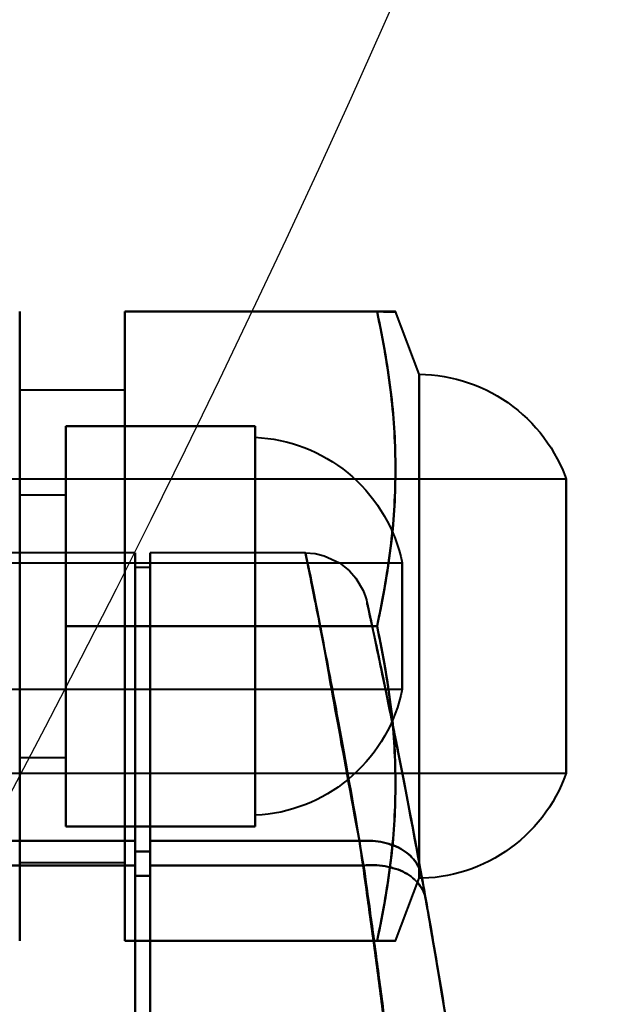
# Model space of a CAD drawing. Header units: millimetres. Extents: x -695 to 695, y -1115 to 611.
# Tile 77 of 87: x 538 to 566, y -293 to -246. Entities that reach past the tile are written whole.
import ezdxf

# ---------------------------------------------------------------- set-up
doc = ezdxf.new("R2010")
doc.units = ezdxf.units.MM
doc.layers.add('G-IMPT', color=8, linetype='Continuous', lineweight=40)

# ---------------------------------------------------------------- blocks, each defined once
blk = doc.blocks.new('NEXA 700 CALQUES_dwg-751640-Niveau de réf_')
at = {"layer": 'G-IMPT'}
for p, q in [((557.03, -273), (555.905, -270.018)), ((557.03, -273), (557.03, -297)), ((557.03, -273), (557.03, -297)), ((557.03, -285), (557.03, -273)), ((543.03, -273.75), (538.03, -273.75)), ((538.03, -296.25), (538.03, -273.75)), ((538.03, -296.25), (538.03, -273.75)), ((538.03, -273.75), (538.03, -296.25)), ((538.03, -273.75), (538.03, -296.25)), ((543.03, -296.25), (543.03, -273.75)), ((543.03, -296.25), (543.03, -273.75)), ((543.03, -273.75), (543.03, -296.25)), ((543.03, -273.75), (543.03, -296.25)), ((549.23, -285), (549.23, -276)), ((549.23, -285), (549.23, -276)), ((549.23, -285), (549.23, -276)), ((549.23, -276), (549.23, -294)), ((549.23, -276), (549.23, -294)), ((549.23, -276), (549.23, -294)), ((549.23, -276), (549.23, -294)), ((549.23, -276), (549.23, -294)), ((549.23, -276), (549.23, -294)), ((564.03, -278), (523.03, -278)), ((564.03, -278), (564.03, -285)), ((564.03, -292), (564.03, -278)), ((564.03, -292), (564.03, -278)), ((540.23, -278.75), (538.03, -278.75)), ((540.23, -278.75), (538.03, -278.75)), ((540.23, -278.75), (538.03, -278.75)), ((540.23, -291.25), (540.23, -278.75)), ((540.23, -291.25), (540.23, -278.75)), ((540.23, -291.25), (540.23, -278.75)), ((540.23, -291.25), (540.23, -278.75)), ((540.23, -291.25), (540.23, -278.75)), ((540.23, -291.25), (540.23, -278.75)), ((540.23, -278.75), (540.23, -291.25)), ((540.23, -278.75), (540.23, -291.25)), ((540.23, -278.75), (540.23, -291.25)), ((540.23, -278.75), (540.23, -291.25)), ((540.23, -278.75), (540.23, -291.25)), ((540.23, -278.75), (540.23, -291.25)), ((543.53, -281.5), (533.03, -281.5)), ((543.53, -281.5), (533.03, -281.5)), ((543.53, -296.384), (543.53, -281.5)), ((543.53, -296.384), (543.53, -281.5)), ((543.53, -281.5), (543.53, -296.384)), ((543.53, -281.5), (543.53, -296.384)), ((551.622, -281.5), (544.23, -281.5)), ((551.622, -281.5), (544.23, -281.5)), ((544.23, -296.384), (544.23, -281.5)), ((544.23, -296.384), (544.23, -281.5)), ((544.23, -281.5), (544.23, -296.384)), ((544.23, -281.5), (544.23, -296.384)), ((556.23, -282), (525.23, -282)), ((556.23, -282), (525.23, -282)), ((556.23, -282), (525.23, -282)), ((544.23, -282.2), (543.53, -282.2)), ((544.23, -282.2), (543.53, -282.2)), ((543.53, -296.875), (543.53, -282.2)), ((543.53, -296.875), (543.53, -282.2)), ((543.53, -282.2), (543.53, -296.875)), ((543.53, -282.2), (543.53, -296.875)), ((544.23, -296.875), (544.23, -282.2)), ((544.23, -296.875), (544.23, -282.2)), ((544.23, -282.2), (544.23, -296.875)), ((544.23, -282.2), (544.23, -296.875)), ((556.23, -282), (556.23, -285)), ((556.23, -282), (556.23, -285)), ((556.23, -282), (556.23, -285)), ((556.23, -288), (556.23, -282)), ((556.23, -288), (556.23, -282)), ((556.23, -288), (556.23, -282)), ((556.23, -288), (556.23, -282)), ((556.23, -288), (556.23, -282)), ((556.23, -288), (556.23, -282)), ((549.23, -294), (549.23, -285)), ((549.23, -294), (549.23, -285)), ((549.23, -294), (549.23, -285)), ((549.23, -294), (549.23, -285)), ((549.23, -294), (549.23, -285)), ((549.23, -294), (549.23, -285)), ((556.23, -285), (556.23, -288)), ((556.23, -285), (556.23, -288)), ((556.23, -285), (556.23, -288)), ((556.23, -285), (556.23, -288)), ((556.23, -285), (556.23, -288)), ((556.23, -285), (556.23, -288)), ((557.03, -297), (557.03, -285)), ((557.03, -297), (557.03, -285)), ((564.03, -285), (564.03, -292)), ((564.03, -285), (564.03, -292)), ((525.23, -288), (556.23, -288)), ((525.23, -288), (556.23, -288)), ((525.23, -288), (556.23, -288)), ((538.03, -291.25), (540.23, -291.25)), ((538.03, -291.25), (540.23, -291.25)), ((538.03, -291.25), (540.23, -291.25)), ((523.03, -292), (564.03, -292)), ((543.53, -306.105), (543.53, -295.221)), ((543.53, -306.105), (543.53, -295.221)), ((543.53, -295.221), (543.53, -306.105)), ((543.53, -295.221), (543.53, -306.105)), ((544.23, -306.105), (544.23, -295.221)), ((544.23, -306.105), (544.23, -295.221)), ((544.23, -295.221), (544.23, -306.105)), ((544.23, -295.221), (544.23, -306.105)), ((543.53, -306.105), (543.53, -295.729)), ((543.53, -306.105), (543.53, -295.729)), ((543.53, -295.729), (543.53, -306.105)), ((543.53, -295.729), (543.53, -306.105)), ((544.23, -306.105), (544.23, -295.729)), ((544.23, -306.105), (544.23, -295.729)), ((544.23, -295.729), (544.23, -306.105)), ((544.23, -295.729), (544.23, -306.105)), ((538.03, -296.25), (543.03, -296.25)), ((543.53, -306.919), (543.53, -296.384)), ((543.53, -306.919), (543.53, -296.384)), ((543.53, -296.384), (543.53, -306.919)), ((543.53, -296.384), (543.53, -306.919)), ((544.23, -306.919), (544.23, -296.384)), ((544.23, -306.919), (544.23, -296.384)), ((544.23, -296.384), (544.23, -306.919)), ((544.23, -296.384), (544.23, -306.919)), ((543.53, -306.919), (543.53, -296.875)), ((543.53, -306.919), (543.53, -296.875)), ((543.53, -296.875), (543.53, -306.919)), ((543.53, -296.875), (543.53, -306.919)), ((544.23, -306.919), (544.23, -296.875)), ((544.23, -306.919), (544.23, -296.875)), ((544.23, -296.875), (544.23, -306.919)), ((544.23, -296.875), (544.23, -306.919)), ((555.905, -299.982), (557.03, -297))]:
    blk.add_line(p, q, dxfattribs=at)
at = {"layer": 'G-IMPT', "flags": 128}
for points in [[(538.03, -285), (538.03, -281.254), (538.03, -277.509), (538.03, -273.763), (538.03, -270.018)], [(538.03, -270.018), (538.03, -273.763), (538.03, -277.509), (538.03, -281.254), (538.03, -285)], [(538.03, -270.018), (538.03, -273.763), (538.03, -277.509), (538.03, -281.254), (538.03, -285)], [(538.03, -285), (538.03, -281.254), (538.03, -277.509), (538.03, -273.763), (538.03, -270.018)], [(543.03, -285), (543.03, -281.254), (543.03, -277.509), (543.03, -273.763), (543.03, -270.018)], [(543.03, -270.018), (546.03, -270.018), (549.03, -270.018), (552.03, -270.018), (555.03, -270.018)], [(543.03, -270.018), (546.03, -270.018), (549.03, -270.018), (552.03, -270.018), (555.03, -270.018)], [(555.03, -270.018), (552.03, -270.018), (549.03, -270.018), (546.03, -270.018), (543.03, -270.018)], [(543.03, -270.018), (543.03, -273.763), (543.03, -277.509), (543.03, -281.254), (543.03, -285)], [(555.03, -270.018), (552.03, -270.018), (549.03, -270.018), (546.03, -270.018), (543.03, -270.018)], [(543.03, -285), (543.03, -281.254), (543.03, -277.509), (543.03, -273.763), (543.03, -270.018)], [(543.03, -270.018), (543.03, -273.763), (543.03, -277.509), (543.03, -281.254), (543.03, -285)], [(557.03, -273), (557.33, -273.009), (557.629, -273.03), (557.928, -273.062), (558.224, -273.107), (558.519, -273.164), (558.811, -273.232), (559.1, -273.312), (559.386, -273.403), (559.668, -273.506), (559.945, -273.62), (560.218, -273.745), (560.486, -273.88), (560.747, -274.027), (561.003, -274.183), (561.253, -274.35), (561.495, -274.527), (561.73, -274.713), (561.958, -274.908), (562.177, -275.113), (562.389, -275.326), (562.591, -275.547), (562.785, -275.776), (562.969, -276.013), (563.144, -276.257), (563.308, -276.507), (563.463, -276.765), (563.607, -277.028), (563.741, -277.296), (563.863, -277.57), (563.975, -277.848), (564.03, -278)], [(540.23, -285), (540.23, -282.618), (540.23, -280.237), (540.23, -277.855), (540.23, -275.474)], [(540.23, -275.474), (542.48, -275.474), (544.73, -275.474), (546.98, -275.474), (549.23, -275.474)], [(540.23, -275.474), (542.48, -275.474), (544.73, -275.474), (546.98, -275.474), (549.23, -275.474)], [(549.23, -275.474), (546.98, -275.474), (544.73, -275.474), (542.48, -275.474), (540.23, -275.474)], [(540.23, -275.474), (540.23, -277.855), (540.23, -280.237), (540.23, -282.618), (540.23, -285)], [(549.23, -275.474), (546.98, -275.474), (544.73, -275.474), (542.48, -275.474), (540.23, -275.474)], [(540.23, -285), (540.23, -282.618), (540.23, -280.237), (540.23, -277.855), (540.23, -275.474)], [(540.23, -275.474), (542.48, -275.474), (544.73, -275.474), (546.98, -275.474), (549.23, -275.474)], [(540.23, -275.474), (542.48, -275.474), (544.73, -275.474), (546.98, -275.474), (549.23, -275.474)], [(549.23, -275.474), (546.98, -275.474), (544.73, -275.474), (542.48, -275.474), (540.23, -275.474)], [(540.23, -275.474), (540.23, -277.855), (540.23, -280.237), (540.23, -282.618), (540.23, -285)], [(549.23, -275.474), (546.98, -275.474), (544.73, -275.474), (542.48, -275.474), (540.23, -275.474)], [(540.23, -285), (540.23, -282.618), (540.23, -280.237), (540.23, -277.855), (540.23, -275.474)], [(540.23, -275.474), (542.48, -275.474), (544.73, -275.474), (546.98, -275.474), (549.23, -275.474)], [(540.23, -275.474), (542.48, -275.474), (544.73, -275.474), (546.98, -275.474), (549.23, -275.474)], [(549.23, -275.474), (546.98, -275.474), (544.73, -275.474), (542.48, -275.474), (540.23, -275.474)], [(540.23, -275.474), (540.23, -277.855), (540.23, -280.237), (540.23, -282.618), (540.23, -285)], [(549.23, -275.474), (546.98, -275.474), (544.73, -275.474), (542.48, -275.474), (540.23, -275.474)], [(540.23, -285), (540.23, -282.618), (540.23, -280.237), (540.23, -277.855), (540.23, -275.474)], [(540.23, -275.474), (540.23, -277.855), (540.23, -280.237), (540.23, -282.618), (540.23, -285)], [(540.23, -285), (540.23, -282.618), (540.23, -280.237), (540.23, -277.855), (540.23, -275.474)], [(540.23, -275.474), (540.23, -277.855), (540.23, -280.237), (540.23, -282.618), (540.23, -285)], [(540.23, -285), (540.23, -282.618), (540.23, -280.237), (540.23, -277.855), (540.23, -275.474)], [(540.23, -275.474), (540.23, -277.855), (540.23, -280.237), (540.23, -282.618), (540.23, -285)], [(549.23, -285), (549.23, -282.618), (549.23, -280.237), (549.23, -277.855), (549.23, -275.474)], [(549.23, -275.474), (549.23, -277.855), (549.23, -280.237), (549.23, -282.618), (549.23, -285)], [(549.23, -285), (549.23, -282.618), (549.23, -280.237), (549.23, -277.855), (549.23, -275.474)], [(549.23, -275.474), (549.23, -277.855), (549.23, -280.237), (549.23, -282.618), (549.23, -285)], [(549.23, -285), (549.23, -282.618), (549.23, -280.237), (549.23, -277.855), (549.23, -275.474)], [(549.23, -275.474), (549.23, -277.855), (549.23, -280.237), (549.23, -282.618), (549.23, -285)], [(549.23, -275.474), (549.23, -277.855), (549.23, -280.237), (549.23, -282.618), (549.23, -285)], [(549.23, -285), (549.23, -282.618), (549.23, -280.237), (549.23, -277.855), (549.23, -275.474)], [(549.23, -275.474), (549.23, -277.855), (549.23, -280.237), (549.23, -282.618), (549.23, -285)], [(549.23, -285), (549.23, -282.618), (549.23, -280.237), (549.23, -277.855), (549.23, -275.474)], [(549.23, -275.474), (549.23, -277.855), (549.23, -280.237), (549.23, -282.618), (549.23, -285)], [(549.23, -285), (549.23, -282.618), (549.23, -280.237), (549.23, -277.855), (549.23, -275.474)], [(549.23, -276), (549.53, -276.02), (549.828, -276.052), (550.125, -276.096), (550.419, -276.151), (550.712, -276.219), (551.001, -276.298), (551.287, -276.389), (551.569, -276.49), (551.847, -276.604), (552.12, -276.728), (552.388, -276.863), (552.65, -277.008), (552.907, -277.164), (553.156, -277.33), (553.399, -277.506), (553.635, -277.692), (553.863, -277.887), (554.083, -278.09), (554.295, -278.303), (554.498, -278.523), (554.693, -278.752), (554.878, -278.988), (555.053, -279.232), (555.218, -279.482), (555.374, -279.739), (555.518, -280.001), (555.653, -280.27), (555.776, -280.543), (555.889, -280.821), (555.99, -281.103), (556.08, -281.39), (556.158, -281.679), (556.225, -281.972), (556.23, -282)], [(549.23, -276), (549.53, -276.02), (549.828, -276.052), (550.125, -276.096), (550.419, -276.151), (550.712, -276.219), (551.001, -276.298), (551.287, -276.389), (551.569, -276.49), (551.847, -276.604), (552.12, -276.728), (552.388, -276.863), (552.65, -277.008), (552.907, -277.164), (553.156, -277.33), (553.399, -277.506), (553.635, -277.692), (553.863, -277.887), (554.083, -278.09), (554.295, -278.303), (554.498, -278.523), (554.693, -278.752), (554.878, -278.988), (555.053, -279.232), (555.218, -279.482), (555.374, -279.739), (555.518, -280.001), (555.653, -280.27), (555.776, -280.543), (555.889, -280.821), (555.99, -281.103), (556.08, -281.39), (556.158, -281.679), (556.225, -281.972), (556.23, -282)], [(549.23, -276), (549.53, -276.02), (549.828, -276.052), (550.125, -276.096), (550.419, -276.151), (550.712, -276.219), (551.001, -276.298), (551.287, -276.389), (551.569, -276.49), (551.847, -276.604), (552.12, -276.728), (552.388, -276.863), (552.65, -277.008), (552.907, -277.164), (553.156, -277.33), (553.399, -277.506), (553.635, -277.692), (553.863, -277.887), (554.083, -278.09), (554.295, -278.303), (554.498, -278.523), (554.693, -278.752), (554.878, -278.988), (555.053, -279.232), (555.218, -279.482), (555.374, -279.739), (555.518, -280.001), (555.653, -280.27), (555.776, -280.543), (555.889, -280.821), (555.99, -281.103), (556.08, -281.39), (556.158, -281.679), (556.225, -281.972), (556.23, -282)], [(551.622, -281.5), (552.095, -281.54), (552.522, -281.644), (553.247, -281.98), (553.724, -282.361), (554.021, -282.706), (554.364, -283.292), (554.479, -283.59), (554.523, -283.736), (554.532, -283.771), (554.535, -283.784), (554.538, -283.796), (554.54, -283.805), (554.542, -283.814), (554.545, -283.826), (554.549, -283.842), (554.553, -283.859), (554.582, -283.994), (554.834, -285.161), (555.333, -287.526), (556.439, -293.07), (557.146, -296.864)], [(551.622, -281.5), (552.095, -281.54), (552.522, -281.644), (553.247, -281.98), (553.724, -282.361), (554.021, -282.706), (554.364, -283.292), (554.479, -283.59), (554.523, -283.736), (554.532, -283.771), (554.535, -283.784), (554.538, -283.796), (554.54, -283.805), (554.542, -283.814), (554.545, -283.826), (554.549, -283.842), (554.553, -283.859), (554.582, -283.994), (554.834, -285.161), (555.333, -287.526), (556.439, -293.07), (557.146, -296.864)], [(538.03, -299.982), (538.03, -296.237), (538.03, -292.491), (538.03, -288.746), (538.03, -285)], [(538.03, -285), (538.03, -288.746), (538.03, -292.491), (538.03, -296.237), (538.03, -299.982)], [(538.03, -299.982), (538.03, -296.237), (538.03, -292.491), (538.03, -288.746), (538.03, -285)], [(538.03, -285), (538.03, -288.746), (538.03, -292.491), (538.03, -296.237), (538.03, -299.982)], [(540.23, -294.526), (540.23, -292.145), (540.23, -289.763), (540.23, -287.382), (540.23, -285)], [(540.23, -285), (542.48, -285), (544.73, -285), (546.98, -285), (549.23, -285)], [(549.23, -285), (546.98, -285), (544.73, -285), (542.48, -285), (540.23, -285)], [(540.23, -285), (542.48, -285), (544.73, -285), (546.98, -285), (549.23, -285)], [(540.23, -285), (540.23, -287.382), (540.23, -289.763), (540.23, -292.145), (540.23, -294.526)], [(549.23, -285), (546.98, -285), (544.73, -285), (542.48, -285), (540.23, -285)], [(540.23, -294.526), (540.23, -292.145), (540.23, -289.763), (540.23, -287.382), (540.23, -285)], [(540.23, -285), (542.48, -285), (544.73, -285), (546.98, -285), (549.23, -285)], [(549.23, -285), (546.98, -285), (544.73, -285), (542.48, -285), (540.23, -285)], [(540.23, -285), (542.48, -285), (544.73, -285), (546.98, -285), (549.23, -285)], [(540.23, -285), (540.23, -287.382), (540.23, -289.763), (540.23, -292.145), (540.23, -294.526)], [(549.23, -285), (546.98, -285), (544.73, -285), (542.48, -285), (540.23, -285)], [(540.23, -294.526), (540.23, -292.145), (540.23, -289.763), (540.23, -287.382), (540.23, -285)], [(540.23, -285), (542.48, -285), (544.73, -285), (546.98, -285), (549.23, -285)], [(549.23, -285), (546.98, -285), (544.73, -285), (542.48, -285), (540.23, -285)], [(540.23, -285), (542.48, -285), (544.73, -285), (546.98, -285), (549.23, -285)], [(540.23, -285), (540.23, -287.382), (540.23, -289.763), (540.23, -292.145), (540.23, -294.526)], [(549.23, -285), (546.98, -285), (544.73, -285), (542.48, -285), (540.23, -285)], [(540.23, -294.526), (540.23, -292.145), (540.23, -289.763), (540.23, -287.382), (540.23, -285)], [(540.23, -285), (540.23, -287.382), (540.23, -289.763), (540.23, -292.145), (540.23, -294.526)], [(540.23, -294.526), (540.23, -292.145), (540.23, -289.763), (540.23, -287.382), (540.23, -285)], [(540.23, -285), (540.23, -287.382), (540.23, -289.763), (540.23, -292.145), (540.23, -294.526)], [(540.23, -294.526), (540.23, -292.145), (540.23, -289.763), (540.23, -287.382), (540.23, -285)], [(540.23, -285), (540.23, -287.382), (540.23, -289.763), (540.23, -292.145), (540.23, -294.526)], [(543.03, -299.982), (543.03, -296.237), (543.03, -292.491), (543.03, -288.746), (543.03, -285)], [(543.03, -285), (546.03, -285), (549.03, -285), (552.03, -285), (555.03, -285)], [(555.03, -285), (552.03, -285), (549.03, -285), (546.03, -285), (543.03, -285)], [(543.03, -285), (546.03, -285), (549.03, -285), (552.03, -285), (555.03, -285)], [(543.03, -285), (543.03, -288.746), (543.03, -292.491), (543.03, -296.237), (543.03, -299.982)], [(555.03, -285), (552.03, -285), (549.03, -285), (546.03, -285), (543.03, -285)], [(543.03, -299.982), (543.03, -296.237), (543.03, -292.491), (543.03, -288.746), (543.03, -285)], [(543.03, -285), (543.03, -288.746), (543.03, -292.491), (543.03, -296.237), (543.03, -299.982)], [(549.23, -294.526), (549.23, -292.145), (549.23, -289.763), (549.23, -287.382), (549.23, -285)], [(549.23, -285), (549.23, -287.382), (549.23, -289.763), (549.23, -292.145), (549.23, -294.526)], [(549.23, -294.526), (549.23, -292.145), (549.23, -289.763), (549.23, -287.382), (549.23, -285)], [(549.23, -285), (549.23, -287.382), (549.23, -289.763), (549.23, -292.145), (549.23, -294.526)], [(549.23, -294.526), (549.23, -292.145), (549.23, -289.763), (549.23, -287.382), (549.23, -285)], [(549.23, -285), (549.23, -287.382), (549.23, -289.763), (549.23, -292.145), (549.23, -294.526)], [(549.23, -285), (549.23, -287.382), (549.23, -289.763), (549.23, -292.145), (549.23, -294.526)], [(549.23, -294.526), (549.23, -292.145), (549.23, -289.763), (549.23, -287.382), (549.23, -285)], [(549.23, -285), (549.23, -287.382), (549.23, -289.763), (549.23, -292.145), (549.23, -294.526)], [(549.23, -294.526), (549.23, -292.145), (549.23, -289.763), (549.23, -287.382), (549.23, -285)], [(549.23, -285), (549.23, -287.382), (549.23, -289.763), (549.23, -292.145), (549.23, -294.526)], [(549.23, -294.526), (549.23, -292.145), (549.23, -289.763), (549.23, -287.382), (549.23, -285)], [(556.23, -288), (556.165, -288.293), (556.088, -288.583), (555.999, -288.869), (555.899, -289.152), (555.787, -289.431), (555.665, -289.704), (555.532, -289.973), (555.388, -290.236), (555.234, -290.494), (555.069, -290.745), (554.895, -290.989), (554.711, -291.226), (554.518, -291.455), (554.315, -291.676), (554.104, -291.89), (553.885, -292.094), (553.657, -292.29), (553.422, -292.476), (553.18, -292.653), (552.931, -292.82), (552.675, -292.977), (552.414, -293.124), (552.146, -293.26), (551.874, -293.385), (551.596, -293.499), (551.314, -293.602), (551.029, -293.694), (550.74, -293.774), (550.448, -293.843), (550.153, -293.899), (549.857, -293.944), (549.558, -293.977), (549.259, -293.999), (549.23, -294)], [(556.23, -288), (556.165, -288.293), (556.088, -288.583), (555.999, -288.869), (555.899, -289.152), (555.787, -289.431), (555.665, -289.704), (555.532, -289.973), (555.388, -290.236), (555.234, -290.494), (555.069, -290.745), (554.895, -290.989), (554.711, -291.226), (554.518, -291.455), (554.315, -291.676), (554.104, -291.89), (553.885, -292.094), (553.657, -292.29), (553.422, -292.476), (553.18, -292.653), (552.931, -292.82), (552.675, -292.977), (552.414, -293.124), (552.146, -293.26), (551.874, -293.385), (551.596, -293.499), (551.314, -293.602), (551.029, -293.694), (550.74, -293.774), (550.448, -293.843), (550.153, -293.899), (549.857, -293.944), (549.558, -293.977), (549.259, -293.999), (549.23, -294)], [(556.23, -288), (556.165, -288.293), (556.088, -288.583), (555.999, -288.869), (555.899, -289.152), (555.787, -289.431), (555.665, -289.704), (555.532, -289.973), (555.388, -290.236), (555.234, -290.494), (555.069, -290.745), (554.895, -290.989), (554.711, -291.226), (554.518, -291.455), (554.315, -291.676), (554.104, -291.89), (553.885, -292.094), (553.657, -292.29), (553.422, -292.476), (553.18, -292.653), (552.931, -292.82), (552.675, -292.977), (552.414, -293.124), (552.146, -293.26), (551.874, -293.385), (551.596, -293.499), (551.314, -293.602), (551.029, -293.694), (550.74, -293.774), (550.448, -293.843), (550.153, -293.899), (549.857, -293.944), (549.558, -293.977), (549.259, -293.999), (549.23, -294)], [(564.03, -292), (563.925, -292.281), (563.808, -292.557), (563.68, -292.829), (563.542, -293.095), (563.393, -293.355), (563.234, -293.609), (563.064, -293.857), (562.885, -294.097), (562.697, -294.331), (562.499, -294.556), (562.292, -294.774), (562.077, -294.983), (561.854, -295.183), (561.623, -295.374), (561.384, -295.556), (561.138, -295.728), (560.886, -295.89), (560.627, -296.042), (560.363, -296.184), (560.093, -296.314), (559.818, -296.434), (559.538, -296.543), (559.254, -296.641), (558.967, -296.727), (558.676, -296.801), (558.383, -296.864), (558.087, -296.915), (557.79, -296.954), (557.491, -296.981), (557.192, -296.997), (557.03, -297)], [(549.23, -294.526), (546.98, -294.526), (544.73, -294.526), (542.48, -294.526), (540.23, -294.526)], [(540.23, -294.526), (542.48, -294.526), (544.73, -294.526), (546.98, -294.526), (549.23, -294.526)], [(549.23, -294.526), (546.98, -294.526), (544.73, -294.526), (542.48, -294.526), (540.23, -294.526)], [(540.23, -294.526), (542.48, -294.526), (544.73, -294.526), (546.98, -294.526), (549.23, -294.526)], [(549.23, -294.526), (546.98, -294.526), (544.73, -294.526), (542.48, -294.526), (540.23, -294.526)], [(540.23, -294.526), (542.48, -294.526), (544.73, -294.526), (546.98, -294.526), (549.23, -294.526)], [(549.23, -294.526), (546.98, -294.526), (544.73, -294.526), (542.48, -294.526), (540.23, -294.526)], [(540.23, -294.526), (542.48, -294.526), (544.73, -294.526), (546.98, -294.526), (549.23, -294.526)], [(549.23, -294.526), (546.98, -294.526), (544.73, -294.526), (542.48, -294.526), (540.23, -294.526)], [(540.23, -294.526), (542.48, -294.526), (544.73, -294.526), (546.98, -294.526), (549.23, -294.526)], [(549.23, -294.526), (546.98, -294.526), (544.73, -294.526), (542.48, -294.526), (540.23, -294.526)], [(540.23, -294.526), (542.48, -294.526), (544.73, -294.526), (546.98, -294.526), (549.23, -294.526)], [(533.03, -295.221), (535.655, -295.221), (538.28, -295.221), (540.905, -295.221), (543.53, -295.221)], [(543.53, -295.221), (540.905, -295.221), (538.28, -295.221), (535.655, -295.221), (533.03, -295.221)], [(533.03, -295.221), (535.655, -295.221), (538.28, -295.221), (540.905, -295.221), (543.53, -295.221)], [(543.53, -295.221), (540.905, -295.221), (538.28, -295.221), (535.655, -295.221), (533.03, -295.221)], [(544.23, -295.221), (546.721, -295.221), (549.212, -295.221), (551.703, -295.221), (554.194, -295.221)], [(554.194, -295.221), (551.703, -295.221), (549.212, -295.221), (546.721, -295.221), (544.23, -295.221)], [(544.23, -295.221), (546.721, -295.221), (549.212, -295.221), (551.703, -295.221), (554.194, -295.221)], [(554.194, -295.221), (551.703, -295.221), (549.212, -295.221), (546.721, -295.221), (544.23, -295.221)], [(543.53, -295.729), (543.705, -295.729), (543.88, -295.729), (544.055, -295.729), (544.23, -295.729)], [(544.23, -295.729), (544.055, -295.729), (543.88, -295.729), (543.705, -295.729), (543.53, -295.729)], [(543.53, -295.729), (543.705, -295.729), (543.88, -295.729), (544.055, -295.729), (544.23, -295.729)], [(544.23, -295.729), (544.055, -295.729), (543.88, -295.729), (543.705, -295.729), (543.53, -295.729)], [(533.03, -296.384), (535.655, -296.384), (538.28, -296.384), (540.905, -296.384), (543.53, -296.384)], [(543.53, -296.384), (540.905, -296.384), (538.28, -296.384), (535.655, -296.384), (533.03, -296.384)], [(533.03, -296.384), (535.655, -296.384), (538.28, -296.384), (540.905, -296.384), (543.53, -296.384)], [(543.53, -296.384), (540.905, -296.384), (538.28, -296.384), (535.655, -296.384), (533.03, -296.384)], [(544.23, -296.384), (546.77, -296.384), (549.31, -296.384), (551.85, -296.384), (554.389, -296.384)], [(554.389, -296.384), (551.85, -296.384), (549.31, -296.384), (546.77, -296.384), (544.23, -296.384)], [(544.23, -296.384), (546.77, -296.384), (549.31, -296.384), (551.85, -296.384), (554.389, -296.384)], [(554.389, -296.384), (551.85, -296.384), (549.31, -296.384), (546.77, -296.384), (544.23, -296.384)], [(543.53, -296.875), (543.705, -296.875), (543.88, -296.875), (544.055, -296.875), (544.23, -296.875)], [(544.23, -296.875), (544.055, -296.875), (543.88, -296.875), (543.705, -296.875), (543.53, -296.875)], [(543.53, -296.875), (543.705, -296.875), (543.88, -296.875), (544.055, -296.875), (544.23, -296.875)], [(544.23, -296.875), (544.055, -296.875), (543.88, -296.875), (543.705, -296.875), (543.53, -296.875)], [(555.03, -299.982), (552.03, -299.982), (549.03, -299.982), (546.03, -299.982), (543.03, -299.982)], [(543.03, -299.982), (546.03, -299.982), (549.03, -299.982), (552.03, -299.982), (555.03, -299.982)], [(555.03, -299.982), (552.03, -299.982), (549.03, -299.982), (546.03, -299.982), (543.03, -299.982)], [(543.03, -299.982), (546.03, -299.982), (549.03, -299.982), (552.03, -299.982), (555.03, -299.982)]]:
    blk.add_lwpolyline(points, dxfattribs=at)
at = {"layer": 'G-IMPT'}
for points in [[(555.03, -270.018), (555.186, -270.014), (555.454, -270.027), (555.723, -270.032), (555.874, -270.024), (555.906, -270.021), (555.905, -270.018)], [(555.905, -270.018), (555.906, -270.021), (555.874, -270.024), (555.723, -270.032), (555.454, -270.027), (555.186, -270.014), (555.03, -270.018)], [(555.03, -270.018), (555.33, -271.403), (555.779, -274.057), (555.968, -277.509), (555.779, -280.961), (555.33, -283.615), (555.03, -285)], [(555.03, -270.018), (555.33, -270.018), (555.779, -270.018), (555.968, -270.018), (555.779, -270.018), (555.33, -270.018), (555.03, -270.018)], [(555.03, -285), (555.33, -283.615), (555.779, -280.961), (555.968, -277.509), (555.779, -274.057), (555.33, -271.403), (555.03, -270.018)], [(554.194, -295.221), (553.363, -290.777), (552.129, -283.725), (551.336, -280.233), (552.266, -284.387), (553.545, -291.799), (554.389, -296.384)], [(554.194, -295.221), (553.363, -290.777), (552.129, -283.725), (551.336, -280.233), (552.266, -284.387), (553.545, -291.799), (554.389, -296.384)], [(555.03, -285), (555.33, -286.385), (555.779, -289.039), (555.968, -292.491), (555.779, -295.943), (555.33, -298.597), (555.03, -299.982)], [(555.03, -299.982), (555.33, -298.597), (555.779, -295.943), (555.968, -292.491), (555.779, -289.039), (555.33, -286.385), (555.03, -285)], [(557.146, -296.864), (557.103, -296.63), (556.886, -296.149), (556.209, -295.548), (555.227, -295.226), (554.521, -295.193), (554.194, -295.221)], [(554.194, -295.221), (554.521, -295.193), (555.227, -295.226), (556.209, -295.548), (556.886, -296.149), (557.103, -296.63), (557.146, -296.864)], [(557.146, -296.864), (557.103, -296.63), (556.886, -296.149), (556.209, -295.548), (555.227, -295.226), (554.521, -295.193), (554.194, -295.221)], [(554.194, -295.221), (554.521, -295.193), (555.227, -295.226), (556.209, -295.548), (556.886, -296.149), (557.103, -296.63), (557.146, -296.864)], [(555.659, -306.105), (555.53, -305.084), (555.273, -303.048), (554.884, -300.13), (554.516, -297.474), (554.297, -295.922), (554.194, -295.221)], [(554.194, -295.221), (554.295, -295.921), (554.519, -297.491), (554.883, -300.125), (555.272, -303.048), (555.533, -305.09), (555.659, -306.105)], [(555.659, -306.105), (555.53, -305.084), (555.273, -303.048), (554.884, -300.13), (554.516, -297.474), (554.297, -295.922), (554.194, -295.221)], [(554.194, -295.221), (554.295, -295.921), (554.519, -297.491), (554.883, -300.125), (555.272, -303.048), (555.533, -305.09), (555.659, -306.105)], [(557.343, -297.966), (557.303, -297.739), (557.089, -297.272), (556.412, -296.689), (555.426, -296.381), (554.718, -296.354), (554.389, -296.384)], [(554.389, -296.384), (554.718, -296.354), (555.426, -296.381), (556.412, -296.689), (557.089, -297.272), (557.303, -297.739), (557.343, -297.966)], [(557.343, -297.966), (557.303, -297.739), (557.089, -297.272), (556.412, -296.689), (555.426, -296.381), (554.718, -296.354), (554.389, -296.384)], [(554.389, -296.384), (554.718, -296.354), (555.426, -296.381), (556.412, -296.689), (557.089, -297.272), (557.303, -297.739), (557.343, -297.966)], [(554.389, -296.384), (554.49, -297.076), (554.7, -298.593), (555.054, -301.194), (555.421, -303.99), (555.663, -305.942), (555.785, -306.919)], [(555.785, -306.919), (555.665, -305.943), (555.418, -303.972), (555.055, -301.2), (554.7, -298.588), (554.489, -297.084), (554.389, -296.384)], [(554.389, -296.384), (554.49, -297.076), (554.7, -298.593), (555.054, -301.194), (555.421, -303.99), (555.663, -305.942), (555.785, -306.919)], [(555.785, -306.919), (555.665, -305.943), (555.418, -303.972), (555.055, -301.2), (554.7, -298.588), (554.489, -297.084), (554.389, -296.384)], [(558.623, -305.643), (558.369, -304.01), (557.833, -300.726), (557.351, -297.998), (557.146, -296.864)], [(558.623, -305.643), (558.369, -304.01), (557.833, -300.726), (557.351, -297.998), (557.146, -296.864)], [(557.146, -296.864), (557.356, -298.029), (557.832, -300.726), (558.364, -303.979), (558.623, -305.643)], [(557.146, -296.864), (557.356, -298.029), (557.832, -300.726), (558.364, -303.979), (558.623, -305.643)], [(557.343, -297.966), (557.545, -299.1), (558.006, -301.76), (558.509, -304.892), (558.75, -306.463)], [(557.343, -297.966), (557.545, -299.1), (558.006, -301.76), (558.509, -304.892), (558.75, -306.463)], [(558.75, -306.463), (558.504, -304.861), (558.008, -301.774), (557.545, -299.103), (557.343, -297.966)], [(558.75, -306.463), (558.504, -304.861), (558.008, -301.774), (557.545, -299.103), (557.343, -297.966)], [(555.905, -299.982), (555.906, -299.979), (555.874, -299.976), (555.723, -299.968), (555.454, -299.973), (555.186, -299.986), (555.03, -299.982)], [(555.03, -299.982), (555.186, -299.986), (555.454, -299.973), (555.723, -299.968), (555.874, -299.976), (555.906, -299.979), (555.905, -299.982)], [(555.03, -299.982), (555.33, -299.982), (555.779, -299.982), (555.968, -299.982), (555.779, -299.982), (555.33, -299.982), (555.03, -299.982)]]:
    blk.add_open_spline(points, degree=3, dxfattribs=at)
for points, knots in [([(555.03, -285), (555.333, -283.542), (555.673, -281.632), (555.878, -279.253), (555.919, -277.505), (555.877, -275.781), (555.673, -273.405), (555.333, -271.442), (555.03, -270.018)], [0, 0, 0, 0, 0.25, 0.375, 0.5, 0.625, 0.75, 1, 1, 1, 1]), ([(555.03, -270.018), (555.333, -271.442), (555.673, -273.405), (555.878, -275.781), (555.919, -277.505), (555.877, -279.253), (555.673, -281.632), (555.333, -283.542), (555.03, -285)], [0, 0, 0, 0, 0.25, 0.375, 0.5, 0.625, 0.75, 1, 1, 1, 1]), ([(554.389, -296.384), (554.005, -294.084), (553.456, -290.973), (552.83, -287.617), (552.28, -284.757), (551.79, -282.315), (551.558, -281.19), (551.718, -281.966), (552.166, -284.181), (552.674, -286.797), (553.281, -290.016), (553.817, -293.006), (554.194, -295.221)], [0, 0, 0, 0, 0.125, 0.1875, 0.25, 0.375, 0.5, 0.625, 0.75, 0.8125, 0.875, 1, 1, 1, 1]), ([(554.389, -296.384), (554.005, -294.084), (553.456, -290.973), (552.83, -287.617), (552.28, -284.757), (551.79, -282.315), (551.558, -281.19), (551.718, -281.966), (552.166, -284.181), (552.674, -286.797), (553.281, -290.016), (553.817, -293.006), (554.194, -295.221)], [0, 0, 0, 0, 0.125, 0.1875, 0.25, 0.375, 0.5, 0.625, 0.75, 0.8125, 0.875, 1, 1, 1, 1]), ([(557.146, -296.864), (556.767, -294.77), (556.228, -291.941), (555.616, -288.891), (555.103, -286.409), (554.65, -284.303), (554.488, -283.566), (554.723, -284.636), (555.219, -286.958), (555.774, -289.67), (556.404, -292.849), (556.957, -295.792), (557.343, -297.966)], [0, 0, 0, 0, 0.125, 0.1875, 0.25, 0.375, 0.5, 0.625, 0.75, 0.8125, 0.875, 1, 1, 1, 1]), ([(557.146, -296.864), (556.767, -294.77), (556.228, -291.941), (555.616, -288.891), (555.103, -286.409), (554.65, -284.303), (554.488, -283.566), (554.723, -284.636), (555.219, -286.958), (555.774, -289.67), (556.404, -292.849), (556.957, -295.792), (557.343, -297.966)], [0, 0, 0, 0, 0.125, 0.1875, 0.25, 0.375, 0.5, 0.625, 0.75, 0.8125, 0.875, 1, 1, 1, 1]), ([(557.343, -297.966), (556.944, -295.717), (556.385, -292.75), (555.759, -289.599), (555.359, -287.644), (555.028, -286.068), (554.773, -284.876), (554.606, -284.105), (554.537, -283.787), (554.573, -283.95), (554.706, -284.562), (554.929, -285.6), (555.231, -287.031), (555.608, -288.853), (556.207, -291.835), (556.752, -294.687), (557.146, -296.864)], [0, 0, 0, 0, 0.125, 0.1875, 0.25, 0.3125, 0.375, 0.4375, 0.5, 0.5625, 0.625, 0.6875, 0.75, 0.8125, 0.875, 1, 1, 1, 1]), ([(557.343, -297.966), (556.944, -295.717), (556.385, -292.75), (555.759, -289.599), (555.359, -287.644), (555.028, -286.068), (554.773, -284.876), (554.606, -284.105), (554.537, -283.787), (554.573, -283.95), (554.706, -284.562), (554.929, -285.6), (555.231, -287.031), (555.608, -288.853), (556.207, -291.835), (556.752, -294.687), (557.146, -296.864)], [0, 0, 0, 0, 0.125, 0.1875, 0.25, 0.3125, 0.375, 0.4375, 0.5, 0.5625, 0.625, 0.6875, 0.75, 0.8125, 0.875, 1, 1, 1, 1]), ([(555.03, -299.982), (555.333, -298.558), (555.673, -296.595), (555.878, -294.219), (555.919, -292.495), (555.877, -290.747), (555.673, -288.368), (555.333, -286.458), (555.03, -285)], [0, 0, 0, 0, 0.25, 0.375, 0.5, 0.625, 0.75, 1, 1, 1, 1]), ([(555.03, -285), (555.333, -286.458), (555.673, -288.368), (555.878, -290.747), (555.919, -292.495), (555.877, -294.219), (555.673, -296.595), (555.333, -298.558), (555.03, -299.982)], [0, 0, 0, 0, 0.25, 0.375, 0.5, 0.625, 0.75, 1, 1, 1, 1])]:
    blk.add_open_spline(points, degree=3, knots=knots, dxfattribs=at)

msp = doc.modelspace()

# ---------------------------------------------------------------- linework, layer by layer
at = {"color": 94, "lineweight": 30}
msp.add_circle((-1.97, 1), 609.6, dxfattribs=at)

# ---------------------------------------------------------------- block references
at = {"layer": 'G-IMPT'}
msp.add_blockref('NEXA 700 CALQUES_dwg-751640-Niveau de réf_', (0, 10), dxfattribs=at)

doc.saveas('drawing.dxf')
